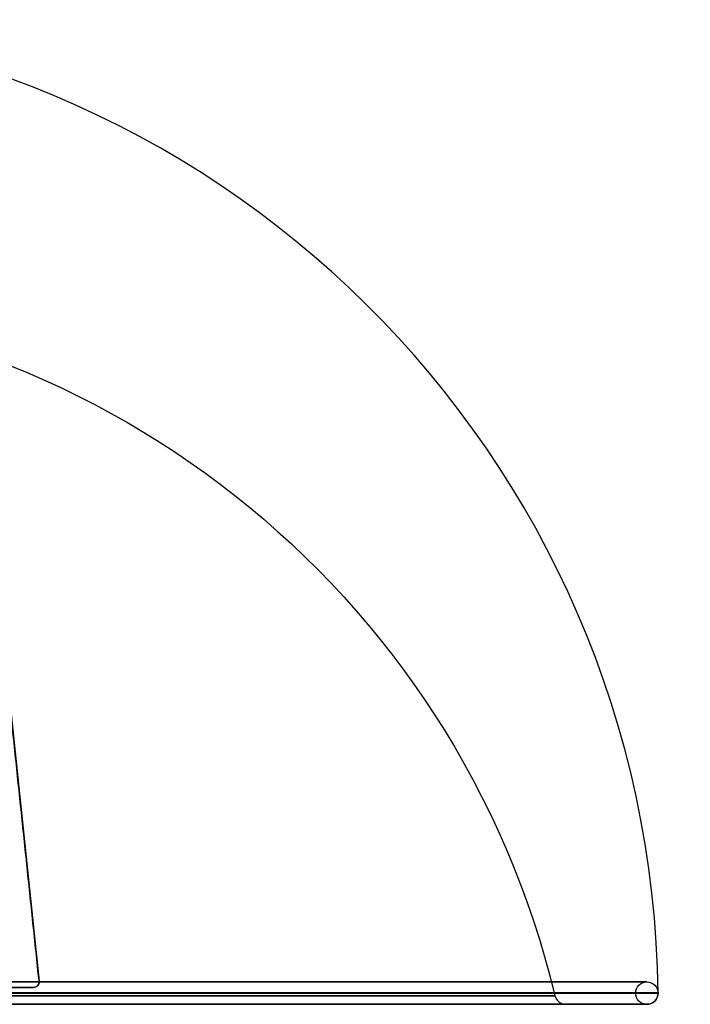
# Model space of a CAD drawing. Header units: millimetres. Extents: x -174 to 182, y -2 to 185.
# Tile 12 of 12: x 62 to 182, y -2 to 173. Entities that reach past the tile are written whole.
import ezdxf

# ---------------------------------------------------------------- set-up
doc = ezdxf.new("R2010")
doc.units = ezdxf.units.MM
doc.layers.add('CONCRETO', color=7, linetype='Continuous')

msp = doc.modelspace()

# ---------------------------------------------------------------- linework, layer by layer
at = {"layer": 'CONCRETO', "color": 251, "true_color": 0x696969}
for p, q in [((57.12, 85.47, 36.1), (65.88, 2.1, 36.1)), ((7.64, 1, 25.05), (64.89, 1, 25.05)), ((65.63, 1.33, 50.41), (65.63, 1.33)), ((159.58, -2, 213), (173.99, -2, 213))]:
    msp.add_line(p, q, dxfattribs=at)
at = {"layer": 'CONCRETO', "color": 251, "true_color": 0x696969, "extrusion": (5.23032e-08, 1, 0)}
for centre, radius in [((-1, 213, 2), 172.99), ((-1, 213, 0), 170.99)]:
    msp.add_circle(centre, radius, dxfattribs=at)
at = {"layer": 'CONCRETO', "color": 251, "true_color": 0x696969}
msp.add_circle((173.99, 0, 213), 2, dxfattribs=at)
for centre, radius, start, end in [((1, -2, 213), 175, 0.661, 90), ((64.89, 2), 1, 270, 6.0001), ((159.58, 0, 213), 2, 193.5079, 270), ((173.99, 0, 213), 2, 270, 360)]:
    msp.add_arc(centre, radius, start, end, dxfattribs=at)
at = {"layer": 'CONCRETO', "color": 251, "true_color": 0x696969, "extrusion": (0, 0, -1)}
for centre, radius, start, end in [((-1, -38.1, -213), 161.1, 90, 166.4921), ((-64.89, 2, -25.26), 1, 173.9989, 269.9985)]:
    msp.add_arc(centre, radius, start, end, dxfattribs=at)
at = {"layer": 'CONCRETO', "color": 251, "true_color": 0x696969, "extrusion": (-0.994522, -0.104528, -4.29265e-06)}
msp.add_arc((2.09, 213, -65.74), 162.5, 240.0516, 270.9521, dxfattribs=at)
at = {"layer": 'CONCRETO', "color": 251, "true_color": 0x696969, "extrusion": (-0.002065, 0.999984, 0.005265)}
msp.add_arc((-1.72, 211.16, 1.13), 173.01, 248.5837, 274.7753, dxfattribs=at)
at = {"layer": 'CONCRETO', "color": 251, "true_color": 0x696969, "extrusion": (-5.23031e-08, -1, 4.1028e-07)}
msp.add_arc((1, 213, -1), 174.97, 270, 291.4159, dxfattribs=at)
at = {"layer": 'CONCRETO', "color": 251, "true_color": 0x696969, "extrusion": (1.60653e-08, -1, -8.28526e-06)}
for start, end in [(360, 90), (270.4728, 360)]:
    msp.add_arc((1, 213, -0.02), 174.99, start, end, dxfattribs=at)
at = {"layer": 'CONCRETO', "color": 251, "true_color": 0x696969, "extrusion": (5.23031e-08, 1, -3.83493e-28)}
msp.add_arc((-1, 213, 0), 174.99, 90, 180, dxfattribs=at)
at = {"layer": 'CONCRETO', "color": 251, "true_color": 0x696969, "extrusion": (5.23031e-08, 1, -1.05934e-11)}
for start, end in [(90, 180), (180, 270)]:
    msp.add_arc((-1, 213, -0.47), 156.64, start, end, dxfattribs=at)
at = {"layer": 'CONCRETO', "color": 251, "true_color": 0x696969, "extrusion": (5.23032e-08, 1, 0)}
for radius, start, end in [(172.99, 89.9535, 270), (158.58, 90, 180), (158.58, 180, 270), (172.99, 90, 180), (172.99, 180, 270)]:
    msp.add_arc((-1, 213, -2), radius, start, end, dxfattribs=at)
at = {"layer": 'CONCRETO', "color": 251, "true_color": 0x696969, "extrusion": (-5.23031e-08, -1, 9.51109e-30)}
msp.add_arc((1, 213, 2), 158.58, 270, 0, dxfattribs=at)
at = {"layer": 'CONCRETO', "color": 251, "true_color": 0x696969, "extrusion": (-5.23031e-08, -1, 1.51994e-48)}
msp.add_arc((1, 213, 2), 158.58, 0, 90, dxfattribs=at)
at = {"layer": 'CONCRETO', "color": 251, "true_color": 0x696969, "extrusion": (5.23031e-08, 1, 3.36173e-28)}
msp.add_arc((-1, 213, -2), 172.99, 90, 180, dxfattribs=at)
at = {"layer": 'CONCRETO', "color": 251, "true_color": 0x696969, "extrusion": (5.23031e-08, 1, -1.35663e-15)}
msp.add_arc((-1, 213, -2), 172.99, 180, 270, dxfattribs=at)
at = {"layer": 'CONCRETO', "color": 251, "true_color": 0x696969}
for points in [[(65.88, 2.1), (57.12, 85.47)], [(65.88, 2.1), (65.88, 2.1, 50.52)], [(-62.89, 1), (64.89, 1)], [(64.89, 1, 50.11), (64.89, 1)]]:
    msp.add_open_spline(points, degree=1, dxfattribs=at)
msp.add_open_spline([(65.88, 2.1, 50.52), (65.9, 2, 50.53), (65.89, 1.89, 50.52), (65.87, 1.79, 50.51), (65.83, 1.62, 50.49), (65.75, 1.46, 50.45), (65.64, 1.34, 50.41), (65.57, 1.26, 50.38), (65.5, 1.2, 50.35), (65.42, 1.15, 50.32), (65.31, 1.08, 50.27), (65.18, 1.03, 50.22), (65.05, 1.01, 50.17), (64.99, 1, 50.15), (64.94, 1, 50.13), (64.89, 1, 50.11)], degree=3, knots=[0, 0, 0, 0, 0.319086, 0.319086, 0.319086, 0.849208, 0.849208, 0.849208, 1.1519, 1.1519, 1.1519, 1.578677, 1.578677, 1.578677, 1.750329, 1.750329, 1.750329, 1.750329], dxfattribs=at)
msp.add_rational_spline([(175.99, 0, 213), (175.99, 0.01, 213), (175.99, 0.02, 213)], [1, 0.999988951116, 1], degree=2, dxfattribs=at)
for points, weights, knots in [([(175.99, 0, 213), (175.99, 0, 140.52), (124.74, 0, 89.26), (73.48, 0, 38.01), (1, 0, 38.01)], [1, 0.923879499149, 1, 0.923879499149, 1], [0, 0, 0, 135.864832, 135.864832, 271.729665, 271.729665, 271.729665]), ([(1, 0, 387.99), (73.48, 0, 387.99), (124.74, 0, 336.74), (175.99, 0, 285.48), (175.99, 0, 213), (175.99, 0, 140.52), (124.74, 0, 89.26), (73.48, 0, 38.01), (1, 0, 38.01)], [1, 0.92387951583, 1, 0.92387951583, 1, 0.92387951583, 1, 0.92387951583, 1], [271.729604, 271.729604, 271.729604, 407.594422, 407.594422, 543.459239, 543.459239, 679.324056, 679.324056, 815.188874, 815.188874, 815.188874])]:
    msp.add_rational_spline(points, weights, degree=2, knots=knots, dxfattribs=at)

doc.saveas('drawing.dxf')
